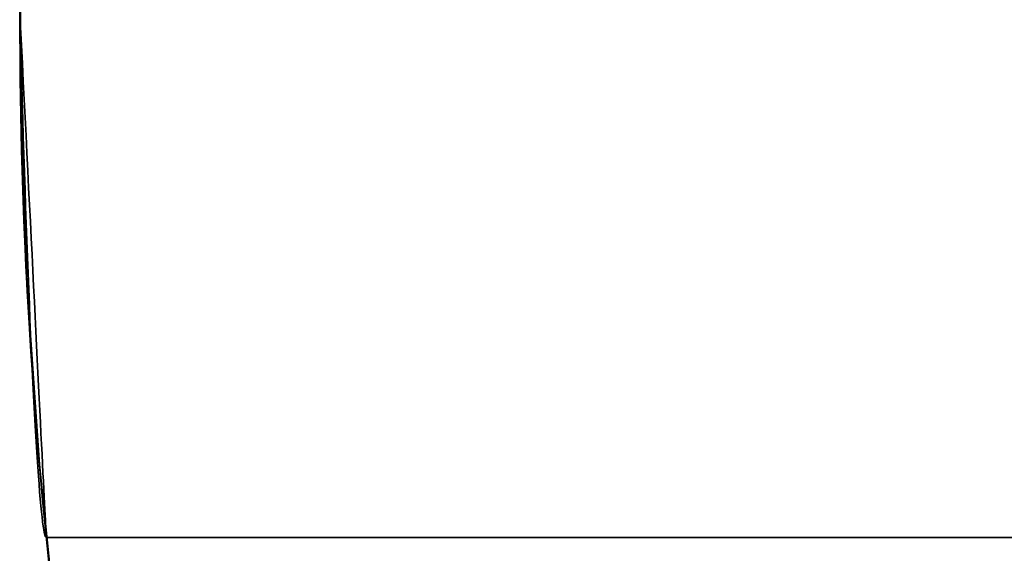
# Model space of a CAD drawing. Extents: x -3378 to 3007, y -425 to 173.
# Tile 12 of 256: x -3347.55 to -3344.76, y -327.55 to -326.03. Entities that reach past the tile are written whole.
import ezdxf

# ---------------------------------------------------------------- set-up
doc = ezdxf.new("R2010")
doc.units = 0
doc.layers.add('PREDEFINITO', color=7, linetype='CONTINUOUS')

msp = doc.modelspace()

# ---------------------------------------------------------------- linework, layer by layer
at = {"layer": 'PREDEFINITO'}
for p, q in [((-3347.5473, -326.2602, 2295), (-3347.5473, -325.7424, 2295)), ((-3347.5473, -325.7424, 1820), (-3347.5473, -326.2602, 1820)), ((-3347.5473, -326.2602, 2057.5), (-3347.5473, -325.7424, 2057.5)), ((-3347.5476, -326.2446, 1345.0019), (-3347.5495, -326.0013, 1345)), ((-3347.5482, -326.0537, 2283.5009), (-3347.5495, -326.0013, 2283.5)), ((-3347.5495, -326.0013, 2286.5), (-3347.5482, -326.0537, 2286.4991)), ((-3347.5495, -326.0013, 2062.9585), (-3347.5469, -326.0531, 2062.9576)), ((-3347.5469, -326.0531, 2059.9593), (-3347.5495, -326.0013, 2059.9585)), ((-3347.5495, -326.0013, 1612.8754), (-3347.5469, -326.0531, 1612.8762)), ((-3347.5469, -326.0531, 1615.8746), (-3347.5495, -326.0013, 1615.8754)), ((-3347.5482, -326.2019, 1845.9144), (-3347.5495, -326.0013, 1845.9169)), ((-3347.5495, -326.0013, 1829.9169), (-3347.5482, -326.2019, 1829.9194)), ((-3347.5482, -326.2019, 2269.9975), (-3347.5495, -326.0013, 2270)), ((-3347.5495, -326.0013, 2254), (-3347.5482, -326.2019, 2254.0025)), ((-3347.5482, -326.2019, 1421.8313), (-3347.5495, -326.0013, 1421.8339)), ((-3347.5495, -326.0013, 1405.8339), (-3347.5482, -326.2019, 1405.8364)), ((-3347.5468, -326.106, 2283.5037), (-3347.5482, -326.0537, 2283.5009)), ((-3347.5482, -326.0537, 2286.4991), (-3347.5468, -326.106, 2286.4963)), ((-3347.5469, -326.0531, 2062.9576), (-3347.5443, -326.1048, 2062.955)), ((-3347.5443, -326.1048, 2059.9619), (-3347.5469, -326.0531, 2059.9593)), ((-3347.5469, -326.0531, 1612.8762), (-3347.5443, -326.1048, 1612.8788)), ((-3347.5443, -326.1048, 1615.8719), (-3347.5469, -326.0531, 1615.8746)), ((-3347.5454, -326.1581, 2283.5082), (-3347.5468, -326.106, 2283.5037)), ((-3347.5468, -326.106, 2286.4963), (-3347.5454, -326.1581, 2286.4918)), ((-3347.5443, -326.1048, 2062.955), (-3347.5417, -326.1563, 2062.9506)), ((-3347.5417, -326.1563, 2059.9663), (-3347.5443, -326.1048, 2059.9619)), ((-3347.5443, -326.1048, 1612.8788), (-3347.5417, -326.1563, 1612.8833)), ((-3347.5417, -326.1563, 1615.8675), (-3347.5443, -326.1048, 1615.8719)), ((-3347.5439, -326.2101, 2283.5146), (-3347.5454, -326.1581, 2283.5082)), ((-3347.5454, -326.1581, 2286.4918), (-3347.5439, -326.2101, 2286.4854)), ((-3347.5417, -326.1563, 2062.9506), (-3347.5392, -326.2077, 2062.9444)), ((-3347.5392, -326.2077, 2059.9725), (-3347.5417, -326.1563, 2059.9663)), ((-3347.5417, -326.1563, 1612.8833), (-3347.5392, -326.2077, 1612.8894)), ((-3347.5392, -326.2077, 1615.8614), (-3347.5417, -326.1563, 1615.8675)), ((-3347.5441, -326.402, 1845.9069), (-3347.5482, -326.2019, 1845.9144)), ((-3347.5482, -326.2019, 1829.9194), (-3347.5441, -326.402, 1829.927)), ((-3347.5441, -326.402, 2269.99), (-3347.5482, -326.2019, 2269.9975)), ((-3347.5482, -326.2019, 2254.0025), (-3347.5441, -326.402, 2254.01)), ((-3347.5441, -326.402, 1421.8238), (-3347.5482, -326.2019, 1421.8313)), ((-3347.5482, -326.2019, 1405.8364), (-3347.5441, -326.402, 1405.8439)), ((-3347.5424, -326.2618, 2283.5228), (-3347.5439, -326.2101, 2283.5146)), ((-3347.5439, -326.2101, 2286.4854), (-3347.5424, -326.2618, 2286.4772)), ((-3347.5392, -326.2077, 2062.9444), (-3347.5366, -326.2589, 2062.9365)), ((-3347.5366, -326.2589, 2059.9805), (-3347.5392, -326.2077, 2059.9725)), ((-3347.5392, -326.2077, 1612.8894), (-3347.5366, -326.2589, 1612.8974)), ((-3347.5366, -326.2589, 1615.8534), (-3347.5392, -326.2077, 1615.8614)), ((-3347.5416, -326.4877, 1345.0079), (-3347.5476, -326.2446, 1345.0019)), ((-3347.5294, -326.7777, 2295), (-3347.5473, -326.2602, 2295)), ((-3347.5473, -326.2602, 1820), (-3347.5294, -326.7777, 1820)), ((-3347.5294, -326.7777, 2057.5), (-3347.5473, -326.2602, 2057.5)), ((-3347.5409, -326.3132, 2283.5328), (-3347.5424, -326.2618, 2283.5228)), ((-3347.5424, -326.2618, 2286.4772), (-3347.5409, -326.3132, 2286.4672)), ((-3347.5366, -326.2589, 2062.9365), (-3347.534, -326.3097, 2062.9267)), ((-3347.534, -326.3097, 2059.9902), (-3347.5366, -326.2589, 2059.9805)), ((-3347.5366, -326.2589, 1612.8974), (-3347.534, -326.3097, 1612.9071)), ((-3347.534, -326.3097, 1615.8437), (-3347.5366, -326.2589, 1615.8534)), ((-3347.5393, -326.3642, 2283.5446), (-3347.5409, -326.3132, 2283.5328)), ((-3347.5409, -326.3132, 2286.4672), (-3347.5393, -326.3642, 2286.4554)), ((-3347.534, -326.3097, 2062.9267), (-3347.5315, -326.3602, 2062.9153)), ((-3347.5315, -326.3602, 2060.0017), (-3347.534, -326.3097, 2059.9902)), ((-3347.534, -326.3097, 1612.9071), (-3347.5315, -326.3602, 1612.9186)), ((-3347.5315, -326.3602, 1615.8322), (-3347.534, -326.3097, 1615.8437)), ((-3347.5377, -326.4148, 2283.5581), (-3347.5393, -326.3642, 2283.5446)), ((-3347.5393, -326.3642, 2286.4554), (-3347.5377, -326.4148, 2286.4419)), ((-3347.5315, -326.3602, 2062.9153), (-3347.529, -326.4102, 2062.902)), ((-3347.529, -326.4102, 2060.0149), (-3347.5315, -326.3602, 2060.0017)), ((-3347.5315, -326.3602, 1612.9186), (-3347.529, -326.4102, 1612.9318)), ((-3347.529, -326.4102, 1615.819), (-3347.5315, -326.3602, 1615.8322)), ((-3347.5375, -326.6017, 1845.8944), (-3347.5441, -326.402, 1845.9069)), ((-3347.5441, -326.402, 1829.927), (-3347.5375, -326.6017, 1829.9395)), ((-3347.5375, -326.6017, 2269.9775), (-3347.5441, -326.402, 2269.99)), ((-3347.5441, -326.402, 2254.01), (-3347.5375, -326.6017, 2254.0225)), ((-3347.5375, -326.6017, 1421.8113), (-3347.5441, -326.402, 1421.8238)), ((-3347.5441, -326.402, 1405.8439), (-3347.5375, -326.6017, 1405.8564)), ((-3347.529, -326.4102, 2062.902), (-3347.5265, -326.4598, 2062.8871)), ((-3347.5265, -326.4598, 2060.0298), (-3347.529, -326.4102, 2060.0149)), ((-3347.529, -326.4102, 1612.9318), (-3347.5265, -326.4598, 1612.9468)), ((-3347.5265, -326.4598, 1615.804), (-3347.529, -326.4102, 1615.819)), ((-3347.5361, -326.4649, 2283.5734), (-3347.5377, -326.4148, 2283.5581)), ((-3347.5377, -326.4148, 2286.4419), (-3347.5361, -326.4649, 2286.4265)), ((-3347.5344, -326.5144, 2283.5905), (-3347.5361, -326.4649, 2283.5734)), ((-3347.5361, -326.4649, 2286.4265), (-3347.5344, -326.5144, 2286.4095)), ((-3347.5265, -326.4598, 2062.8871), (-3347.5241, -326.5088, 2062.8705)), ((-3347.5241, -326.5088, 2060.0465), (-3347.5265, -326.4598, 2060.0298)), ((-3347.5265, -326.4598, 1612.9468), (-3347.5241, -326.5088, 1612.9634)), ((-3347.5241, -326.5088, 1615.7874), (-3347.5265, -326.4598, 1615.804)), ((-3347.5318, -326.7306, 1345.0177), (-3347.5416, -326.4877, 1345.0079)), ((-3347.5327, -326.5633, 2283.6093), (-3347.5344, -326.5144, 2283.5905)), ((-3347.5344, -326.5144, 2286.4095), (-3347.5327, -326.5633, 2286.3907)), ((-3347.5241, -326.5088, 2062.8705), (-3347.5216, -326.5572, 2062.8521)), ((-3347.5216, -326.5572, 2060.0648), (-3347.5241, -326.5088, 2060.0465)), ((-3347.5241, -326.5088, 1612.9634), (-3347.5216, -326.5572, 1612.9817)), ((-3347.5216, -326.5572, 1615.7691), (-3347.5241, -326.5088, 1615.7874)), ((-3347.531, -326.6115, 2283.6297), (-3347.5327, -326.5633, 2283.6093)), ((-3347.5327, -326.5633, 2286.3907), (-3347.531, -326.6115, 2286.3703)), ((-3347.5216, -326.5572, 2062.8521), (-3347.5192, -326.605, 2062.8321)), ((-3347.5192, -326.605, 2060.0848), (-3347.5216, -326.5572, 2060.0648)), ((-3347.5216, -326.5572, 1612.9817), (-3347.5192, -326.605, 1613.0017)), ((-3347.5192, -326.605, 1615.7491), (-3347.5216, -326.5572, 1615.7691)), ((-3347.5281, -326.8008, 1845.8769), (-3347.5375, -326.6017, 1845.8944)), ((-3347.5375, -326.6017, 1829.9395), (-3347.5281, -326.8008, 1829.957)), ((-3347.5281, -326.8008, 2269.96), (-3347.5375, -326.6017, 2269.9775)), ((-3347.5375, -326.6017, 2254.0225), (-3347.5281, -326.8008, 2254.04)), ((-3347.5281, -326.8008, 1421.7938), (-3347.5375, -326.6017, 1421.8113)), ((-3347.5375, -326.6017, 1405.8564), (-3347.5281, -326.8008, 1405.8739)), ((-3347.5192, -326.605, 2062.8321), (-3347.5169, -326.652, 2062.8105)), ((-3347.5169, -326.652, 2060.1064), (-3347.5192, -326.605, 2060.0848)), ((-3347.5192, -326.605, 1613.0017), (-3347.5169, -326.652, 1613.0234)), ((-3347.5169, -326.652, 1615.7274), (-3347.5192, -326.605, 1615.7491)), ((-3347.5293, -326.6589, 2283.6518), (-3347.531, -326.6115, 2283.6297)), ((-3347.531, -326.6115, 2286.3703), (-3347.5293, -326.6589, 2286.3482)), ((-3347.5275, -326.7056, 2283.6756), (-3347.5293, -326.6589, 2283.6518)), ((-3347.5293, -326.6589, 2286.3482), (-3347.5275, -326.7056, 2286.3244)), ((-3347.5169, -326.652, 2062.8105), (-3347.5146, -326.6983, 2062.7873)), ((-3347.5146, -326.6983, 2060.1297), (-3347.5169, -326.652, 2060.1064)), ((-3347.5169, -326.652, 1613.0234), (-3347.5146, -326.6983, 1613.0466)), ((-3347.5146, -326.6983, 1615.7042), (-3347.5169, -326.652, 1615.7274)), ((-3347.5257, -326.7513, 2283.701), (-3347.5275, -326.7056, 2283.6756)), ((-3347.5275, -326.7056, 2286.3244), (-3347.5257, -326.7513, 2286.299)), ((-3347.5146, -326.6983, 2062.7873), (-3347.5123, -326.7437, 2062.7624)), ((-3347.5123, -326.7437, 2060.1545), (-3347.5146, -326.6983, 2060.1297)), ((-3347.5146, -326.6983, 1613.0466), (-3347.5123, -326.7437, 1613.0714)), ((-3347.5123, -326.7437, 1615.6794), (-3347.5146, -326.6983, 1615.7042)), ((-3347.518, -326.973, 1345.0315), (-3347.5318, -326.7306, 1345.0177)), ((-3347.5123, -326.7437, 2062.7624), (-3347.5101, -326.7882, 2062.736)), ((-3347.5101, -326.7882, 2060.1809), (-3347.5123, -326.7437, 2060.1545)), ((-3347.5123, -326.7437, 1613.0714), (-3347.5101, -326.7882, 1613.0978)), ((-3347.5101, -326.7882, 1615.653), (-3347.5123, -326.7437, 1615.6794)), ((-3347.5239, -326.7962, 2283.728), (-3347.5257, -326.7513, 2283.701)), ((-3347.5257, -326.7513, 2286.299), (-3347.5239, -326.7962, 2286.272)), ((-3347.4937, -327.2943, 2295), (-3347.5294, -326.7777, 2295)), ((-3347.5294, -326.7777, 1820), (-3347.4937, -327.2943, 1820)), ((-3347.4937, -327.2943, 2057.5), (-3347.5294, -326.7777, 2057.5)), ((-3347.5162, -326.9993, 1845.8544), (-3347.5281, -326.8008, 1845.8769)), ((-3347.5281, -326.8008, 1829.957), (-3347.5162, -326.9993, 1829.9794)), ((-3347.5162, -326.9993, 2269.9375), (-3347.5281, -326.8008, 2269.96)), ((-3347.5281, -326.8008, 2254.04), (-3347.5162, -326.9993, 2254.0625)), ((-3347.5162, -326.9993, 1421.7714), (-3347.5281, -326.8008, 1421.7938)), ((-3347.5281, -326.8008, 1405.8739), (-3347.5162, -326.9993, 1405.8963)), ((-3347.5221, -326.8401, 2283.7565), (-3347.5239, -326.7962, 2283.728)), ((-3347.5239, -326.7962, 2286.272), (-3347.5221, -326.8401, 2286.2435)), ((-3347.5101, -326.7882, 2062.736), (-3347.5079, -326.8318, 2062.7081)), ((-3347.5079, -326.8318, 2060.2088), (-3347.5101, -326.7882, 2060.1809)), ((-3347.5101, -326.7882, 1613.0978), (-3347.5079, -326.8318, 1613.1257)), ((-3347.5079, -326.8318, 1615.625), (-3347.5101, -326.7882, 1615.653)), ((-3347.5079, -326.8318, 2062.7081), (-3347.5057, -326.8745, 2062.6787)), ((-3347.5057, -326.8745, 2060.2382), (-3347.5079, -326.8318, 2060.2088)), ((-3347.5079, -326.8318, 1613.1257), (-3347.5057, -326.8745, 1613.1551)), ((-3347.5057, -326.8745, 1615.5956), (-3347.5079, -326.8318, 1615.625)), ((-3347.5203, -326.883, 2283.7865), (-3347.5221, -326.8401, 2283.7565)), ((-3347.5221, -326.8401, 2286.2435), (-3347.5203, -326.883, 2286.2135)), ((-3347.5184, -326.9248, 2283.818), (-3347.5203, -326.883, 2283.7865)), ((-3347.5203, -326.883, 2286.2135), (-3347.5184, -326.9248, 2286.182)), ((-3347.5057, -326.8745, 2062.6787), (-3347.5037, -326.916, 2062.6478)), ((-3347.5037, -326.916, 2060.2691), (-3347.5057, -326.8745, 2060.2382)), ((-3347.5057, -326.8745, 1613.1551), (-3347.5037, -326.916, 1613.186)), ((-3347.5037, -326.916, 1615.5648), (-3347.5057, -326.8745, 1615.5956)), ((-3347.5166, -326.9655, 2283.8509), (-3347.5184, -326.9248, 2283.818)), ((-3347.5184, -326.9248, 2286.182), (-3347.5166, -326.9655, 2286.1491)), ((-3347.5037, -326.916, 2062.6478), (-3347.5016, -326.9565, 2062.6156)), ((-3347.5016, -326.9565, 2060.3014), (-3347.5037, -326.916, 2060.2691)), ((-3347.5037, -326.916, 1613.186), (-3347.5016, -326.9565, 1613.2183)), ((-3347.5016, -326.9565, 1615.5325), (-3347.5037, -326.916, 1615.5648)), ((-3347.5147, -327.005, 2283.8853), (-3347.5166, -326.9655, 2283.8509)), ((-3347.5166, -326.9655, 2286.1491), (-3347.5147, -327.005, 2286.1147)), ((-3347.5016, -326.9565, 2062.6156), (-3347.4996, -326.9959, 2062.5819)), ((-3347.4996, -326.9959, 2060.335), (-3347.5016, -326.9565, 2060.3014)), ((-3347.5016, -326.9565, 1613.2183), (-3347.4996, -326.9959, 1613.252)), ((-3347.4996, -326.9959, 1615.4988), (-3347.5016, -326.9565, 1615.5325)), ((-3347.5003, -327.215, 1345.0492), (-3347.518, -326.973, 1345.0315)), ((-3347.5017, -327.1971, 1845.8271), (-3347.5162, -326.9993, 1845.8544)), ((-3347.5162, -326.9993, 1829.9794), (-3347.5017, -327.1971, 1830.0068)), ((-3347.5017, -327.1971, 2269.9101), (-3347.5162, -326.9993, 2269.9375)), ((-3347.5162, -326.9993, 2254.0625), (-3347.5017, -327.1971, 2254.0899)), ((-3347.5017, -327.1971, 1421.744), (-3347.5162, -326.9993, 1421.7714)), ((-3347.5162, -326.9993, 1405.8963), (-3347.5017, -327.1971, 1405.9237)), ((-3347.4996, -326.9959, 2062.5819), (-3347.4977, -327.034, 2062.5469)), ((-3347.4977, -327.034, 2060.37), (-3347.4996, -326.9959, 2060.335)), ((-3347.4996, -326.9959, 1613.252), (-3347.4977, -327.034, 1613.287)), ((-3347.4977, -327.034, 1615.4638), (-3347.4996, -326.9959, 1615.4988)), ((-3347.5129, -327.0433, 2283.921), (-3347.5147, -327.005, 2283.8853)), ((-3347.5147, -327.005, 2286.1147), (-3347.5129, -327.0433, 2286.079)), ((-3347.511, -327.0803, 2283.958), (-3347.5129, -327.0433, 2283.921)), ((-3347.5129, -327.0433, 2286.079), (-3347.511, -327.0803, 2286.042)), ((-3347.4977, -327.034, 2062.5469), (-3347.4959, -327.071, 2062.5106)), ((-3347.4959, -327.071, 2060.4063), (-3347.4977, -327.034, 2060.37)), ((-3347.4977, -327.034, 1613.287), (-3347.4959, -327.071, 1613.3233)), ((-3347.4959, -327.071, 1615.4275), (-3347.4977, -327.034, 1615.4638)), ((-3347.5092, -327.116, 2283.9963), (-3347.511, -327.0803, 2283.958)), ((-3347.511, -327.0803, 2286.042), (-3347.5092, -327.116, 2286.0037)), ((-3347.4959, -327.071, 2062.5106), (-3347.4941, -327.1066, 2062.473)), ((-3347.4941, -327.1066, 2060.4439), (-3347.4959, -327.071, 2060.4063)), ((-3347.4959, -327.071, 1613.3233), (-3347.4941, -327.1066, 1613.3608)), ((-3347.4941, -327.1066, 1615.39), (-3347.4959, -327.071, 1615.4275)), ((-3347.4941, -327.1066, 2062.473), (-3347.4924, -327.141, 2062.4343)), ((-3347.4924, -327.141, 2060.4827), (-3347.4941, -327.1066, 2060.4439)), ((-3347.4941, -327.1066, 1613.3608), (-3347.4924, -327.141, 1613.3996)), ((-3347.4924, -327.141, 1615.3512), (-3347.4941, -327.1066, 1615.39)), ((-3347.5073, -327.1504, 2284.0358), (-3347.5092, -327.116, 2283.9963)), ((-3347.5092, -327.116, 2286.0037), (-3347.5073, -327.1504, 2285.9642)), ((-3347.5055, -327.1833, 2284.0765), (-3347.5073, -327.1504, 2284.0358)), ((-3347.5073, -327.1504, 2285.9642), (-3347.5055, -327.1833, 2285.9235)), ((-3347.4924, -327.141, 2062.4343), (-3347.4907, -327.174, 2062.3943)), ((-3347.4907, -327.174, 2060.5226), (-3347.4924, -327.141, 2060.4827)), ((-3347.4924, -327.141, 1613.3996), (-3347.4907, -327.174, 1613.4395)), ((-3347.4907, -327.174, 1615.3113), (-3347.4924, -327.141, 1615.3512)), ((-3347.5036, -327.2148, 2284.1183), (-3347.5055, -327.1833, 2284.0765)), ((-3347.5055, -327.1833, 2285.9235), (-3347.5036, -327.2148, 2285.8817)), ((-3347.4907, -327.174, 2062.3943), (-3347.4891, -327.2056, 2062.3533)), ((-3347.4891, -327.2056, 2060.5637), (-3347.4907, -327.174, 2060.5226)), ((-3347.4907, -327.174, 1613.4395), (-3347.4891, -327.2056, 1613.4806)), ((-3347.4891, -327.2056, 1615.2702), (-3347.4907, -327.174, 1615.3113)), ((-3347.5018, -327.2449, 2284.1612), (-3347.5036, -327.2148, 2284.1183)), ((-3347.5036, -327.2148, 2285.8817), (-3347.5018, -327.2449, 2285.8388)), ((-3347.4847, -327.3941, 1845.7948), (-3347.5017, -327.1971, 1845.8271)), ((-3347.5017, -327.1971, 1830.0068), (-3347.4847, -327.3941, 1830.0391)), ((-3347.4847, -327.3941, 2269.8778), (-3347.5017, -327.1971, 2269.9101)), ((-3347.5017, -327.1971, 2254.0899), (-3347.4847, -327.3941, 2254.1222)), ((-3347.4847, -327.3941, 1421.7117), (-3347.5017, -327.1971, 1421.744)), ((-3347.5017, -327.1971, 1405.9237), (-3347.4847, -327.3941, 1405.956)), ((-3347.4787, -327.4564, 1345.0708), (-3347.5003, -327.215, 1345.0492)), ((-3347.4891, -327.2056, 2062.3533), (-3347.4876, -327.2357, 2062.3112)), ((-3347.4876, -327.2357, 2060.6058), (-3347.4891, -327.2056, 2060.5637)), ((-3347.4891, -327.2056, 1613.4806), (-3347.4876, -327.2357, 1613.5227)), ((-3347.4876, -327.2357, 1615.2281), (-3347.4891, -327.2056, 1615.2702)), ((-3347.5, -327.2734, 2284.2051), (-3347.5018, -327.2449, 2284.1612)), ((-3347.5018, -327.2449, 2285.8388), (-3347.5, -327.2734, 2285.7949)), ((-3347.4876, -327.2357, 2062.3112), (-3347.4862, -327.2644, 2062.268)), ((-3347.4862, -327.2644, 2060.6489), (-3347.4876, -327.2357, 2060.6058)), ((-3347.4876, -327.2357, 1613.5227), (-3347.4862, -327.2644, 1613.5658)), ((-3347.4862, -327.2644, 1615.1849), (-3347.4876, -327.2357, 1615.2281)), ((-3347.4982, -327.3003, 2284.25), (-3347.5, -327.2734, 2284.2051)), ((-3347.5, -327.2734, 2285.7949), (-3347.4982, -327.3003, 2285.75)), ((-3347.4862, -327.2644, 2062.268), (-3347.4848, -327.2916, 2062.2239)), ((-3347.4848, -327.2916, 2060.693), (-3347.4862, -327.2644, 2060.6489)), ((-3347.4862, -327.2644, 1613.5658), (-3347.4848, -327.2916, 1613.6099)), ((-3347.4848, -327.2916, 1615.1408), (-3347.4862, -327.2644, 1615.1849)), ((-3347.4964, -327.3257, 2284.2958), (-3347.4982, -327.3003, 2284.25)), ((-3347.4982, -327.3003, 2285.75), (-3347.4964, -327.3257, 2285.7042)), ((-3347.4401, -327.8094, 2295), (-3347.4937, -327.2943, 2295)), ((-3347.4937, -327.2943, 1820), (-3347.4401, -327.8094, 1820)), ((-3347.4401, -327.8094, 2057.5), (-3347.4937, -327.2943, 2057.5)), ((-3347.4848, -327.2916, 2062.2239), (-3347.4835, -327.3172, 2062.1789)), ((-3347.4835, -327.3172, 2060.738), (-3347.4848, -327.2916, 2060.693)), ((-3347.4848, -327.2916, 1613.6099), (-3347.4835, -327.3172, 1613.655)), ((-3347.4835, -327.3172, 1615.0958), (-3347.4848, -327.2916, 1615.1408)), ((-3347.4946, -327.3495, 2284.3424), (-3347.4964, -327.3257, 2284.2958)), ((-3347.4964, -327.3257, 2285.7042), (-3347.4946, -327.3495, 2285.6576)), ((-3347.4835, -327.3172, 2062.1789), (-3347.4823, -327.3413, 2062.133)), ((-3347.4823, -327.3413, 2060.7839), (-3347.4835, -327.3172, 2060.738)), ((-3347.4835, -327.3172, 1613.655), (-3347.4823, -327.3413, 1613.7008)), ((-3347.4823, -327.3413, 1615.0499), (-3347.4835, -327.3172, 1615.0958)), ((-3347.4929, -327.3716, 2284.3899), (-3347.4946, -327.3495, 2284.3424)), ((-3347.4946, -327.3495, 2285.6576), (-3347.4929, -327.3716, 2285.6101)), ((-3347.4823, -327.3413, 2062.133), (-3347.4812, -327.3638, 2062.0863)), ((-3347.4812, -327.3638, 2060.8306), (-3347.4823, -327.3413, 2060.7839)), ((-3347.4823, -327.3413, 1613.7008), (-3347.4812, -327.3638, 1613.7475)), ((-3347.4812, -327.3638, 1615.0033), (-3347.4823, -327.3413, 1615.0499)), ((-3347.4912, -327.3921, 2284.438), (-3347.4929, -327.3716, 2284.3899)), ((-3347.4929, -327.3716, 2285.6101), (-3347.4912, -327.3921, 2285.5619)), ((-3347.4812, -327.3638, 2062.0863), (-3347.4802, -327.3846, 2062.0389)), ((-3347.4802, -327.3846, 2060.878), (-3347.4812, -327.3638, 2060.8306)), ((-3347.4812, -327.3638, 1613.7475), (-3347.4802, -327.3846, 1613.795)), ((-3347.4802, -327.3846, 1614.9558), (-3347.4812, -327.3638, 1615.0033)), ((-3347.4802, -327.3846, 2062.0389), (-3347.4792, -327.4038, 2061.9908)), ((-3347.4792, -327.4038, 2060.9262), (-3347.4802, -327.3846, 2060.878)), ((-3347.4802, -327.3846, 1613.795), (-3347.4792, -327.4038, 1613.8431)), ((-3347.4792, -327.4038, 1614.9077), (-3347.4802, -327.3846, 1614.9558)), ((-3347.4895, -327.4108, 2284.4869), (-3347.4912, -327.3921, 2284.438)), ((-3347.4912, -327.3921, 2285.5619), (-3347.4895, -327.4108, 2285.5131)), ((-3347.4878, -327.4279, 2284.5364), (-3347.4895, -327.4108, 2284.4869)), ((-3347.4895, -327.4108, 2285.5131), (-3347.4878, -327.4279, 2285.4636)), ((-3347.4651, -327.5902, 1845.7576), (-3347.4847, -327.3941, 1845.7948)), ((-3347.4847, -327.3941, 1830.0391), (-3347.4651, -327.5902, 1830.0763)), ((-3347.4651, -327.5902, 2269.8406), (-3347.4847, -327.3941, 2269.8778)), ((-3347.4847, -327.3941, 2254.1222), (-3347.4651, -327.5902, 2254.1594)), ((-3347.4651, -327.5902, 1421.6745), (-3347.4847, -327.3941, 1421.7117)), ((-3347.4847, -327.3941, 1405.956), (-3347.4651, -327.5902, 1405.9932)), ((-3347.4792, -327.4038, 2061.9908), (-3347.4783, -327.4213, 2061.942)), ((-3347.4783, -327.4213, 2060.9749), (-3347.4792, -327.4038, 2060.9262)), ((-3347.4792, -327.4038, 1613.8431), (-3347.4783, -327.4213, 1613.8918)), ((-3347.4783, -327.4213, 1614.8589), (-3347.4792, -327.4038, 1614.9077)), ((-3347.4862, -327.4432, 2284.5865), (-3347.4878, -327.4279, 2284.5364)), ((-3347.4878, -327.4279, 2285.4636), (-3347.4862, -327.4432, 2285.4135)), ((-3347.4846, -327.4567, 2284.6371), (-3347.4862, -327.4432, 2284.5865)), ((-3347.4862, -327.4432, 2285.4135), (-3347.4846, -327.4567, 2285.3629)), ((-3347.4783, -327.4213, 2061.942), (-3347.4775, -327.4372, 2061.8927)), ((-3347.4775, -327.4372, 2061.0242), (-3347.4783, -327.4213, 2060.9749)), ((-3347.4783, -327.4213, 1613.8918), (-3347.4775, -327.4372, 1613.9412)), ((-3347.4775, -327.4372, 1614.8096), (-3347.4783, -327.4213, 1614.8589)), ((-3347.4775, -327.4372, 2061.8927), (-3347.4768, -327.4513, 2061.8428)), ((-3347.4768, -327.4513, 2061.0741), (-3347.4775, -327.4372, 2061.0242)), ((-3347.4775, -327.4372, 1613.9412), (-3347.4768, -327.4513, 1613.991)), ((-3347.4768, -327.4513, 1614.7598), (-3347.4775, -327.4372, 1614.8096)), ((-3347.483, -327.4685, 2284.6881), (-3347.4846, -327.4567, 2284.6371)), ((-3347.4846, -327.4567, 2285.3629), (-3347.483, -327.4685, 2285.3119)), ((-3347.4814, -327.4785, 2284.7395), (-3347.483, -327.4685, 2284.6881)), ((-3347.483, -327.4685, 2285.3119), (-3347.4814, -327.4785, 2285.2605)), ((-3347.4533, -327.697, 1345.0962), (-3347.4787, -327.4564, 1345.0708)), ((-3347.4768, -327.4513, 2061.8428), (-3347.4762, -327.4637, 2061.7925)), ((-3347.4762, -327.4637, 2061.1244), (-3347.4768, -327.4513, 2061.0741)), ((-3347.4768, -327.4513, 1613.991), (-3347.4762, -327.4637, 1614.0414)), ((-3347.4762, -327.4637, 1614.7094), (-3347.4768, -327.4513, 1614.7598)), ((-3347.4762, -327.4637, 2061.7925), (-3347.4757, -327.4743, 2061.7418)), ((-3347.4757, -327.4743, 2061.1751), (-3347.4762, -327.4637, 2061.1244)), ((-3347.4762, -327.4637, 1614.0414), (-3347.4757, -327.4743, 1614.0921)), ((-3347.4757, -327.4743, 1614.6587), (-3347.4762, -327.4637, 1614.7094)), ((-3347.4799, -327.4867, 2284.7912), (-3347.4814, -327.4785, 2284.7395)), ((-3347.4814, -327.4785, 2285.2605), (-3347.4799, -327.4867, 2285.2088)), ((-3347.4785, -327.4931, 2284.8432), (-3347.4799, -327.4867, 2284.7912)), ((-3347.4799, -327.4867, 2285.2088), (-3347.4785, -327.4931, 2285.1568)), ((-3347.477, -327.4976, 2284.8953), (-3347.4785, -327.4931, 2284.8432)), ((-3347.4785, -327.4931, 2285.1568), (-3347.477, -327.4976, 2285.1047)), ((-3347.4757, -327.5004, 2284.9476), (-3347.477, -327.4976, 2284.8953)), ((-3347.477, -327.4976, 2285.1047), (-3347.4757, -327.5004, 2285.0524)), ((-3347.4757, -327.4743, 2061.7418), (-3347.4752, -327.4832, 2061.6907)), ((-3347.4752, -327.4832, 2061.2262), (-3347.4757, -327.4743, 2061.1751)), ((-3347.4757, -327.4743, 1614.0921), (-3347.4752, -327.4832, 1614.1431)), ((-3347.4752, -327.4832, 1614.6077), (-3347.4757, -327.4743, 1614.6587)), ((-3347.4743, -327.5013, 2285), (-3347.4757, -327.5004, 2284.9476)), ((-3347.4757, -327.5004, 2285.0524), (-3347.4743, -327.5013, 2285)), ((-3347.4752, -327.4832, 2061.6907), (-3347.4749, -327.4904, 2061.6394)), ((-3347.4749, -327.4904, 2061.2775), (-3347.4752, -327.4832, 2061.2262)), ((-3347.4752, -327.4832, 1614.1431), (-3347.4749, -327.4904, 1614.1944)), ((-3347.4749, -327.4904, 1614.5563), (-3347.4752, -327.4832, 1614.6077)), ((-3347.4749, -327.4904, 2061.6394), (-3347.4746, -327.4957, 2061.5879)), ((-3347.4746, -327.4957, 2061.3291), (-3347.4749, -327.4904, 2061.2775)), ((-3347.4749, -327.4904, 1614.1944), (-3347.4746, -327.4957, 1614.246)), ((-3347.4746, -327.4957, 1614.5048), (-3347.4749, -327.4904, 1614.5563)), ((-3347.4746, -327.4957, 2061.5879), (-3347.4744, -327.4993, 2061.5362)), ((-3347.4744, -327.4993, 2061.3808), (-3347.4746, -327.4957, 2061.3291)), ((-3347.4746, -327.4957, 1614.246), (-3347.4744, -327.4993, 1614.2977)), ((-3347.4744, -327.4993, 1614.4531), (-3347.4746, -327.4957, 1614.5048)), ((-3347.4744, -327.4993, 2061.5362), (-3347.4743, -327.5011, 2061.4844)), ((-3347.4743, -327.5011, 2061.4326), (-3347.4744, -327.4993, 2061.3808)), ((-3347.4744, -327.4993, 1614.2977), (-3347.4743, -327.5011, 1614.3495)), ((-3347.4743, -327.5011, 1614.4013), (-3347.4744, -327.4993, 1614.4531)), ((-3347.4743, -327.5011, 2061.4844), (-3347.4743, -327.5011, 2061.4326)), ((-3347.4743, -327.5011, 1614.3495), (-3347.4743, -327.5011, 1614.4013)), ((-3312.5495, -327.5013, 2285), (-3347.4743, -327.5013, 2285)), ((-3347.4743, -327.5013, 2061.4585), (-3312.5495, -327.5013, 2061.4585)), ((-3347.4743, -327.5013, 1614.3754), (-3312.5495, -327.5013, 1614.3754))]:
    msp.add_line(p, q, dxfattribs=at)

doc.saveas('drawing.dxf')
